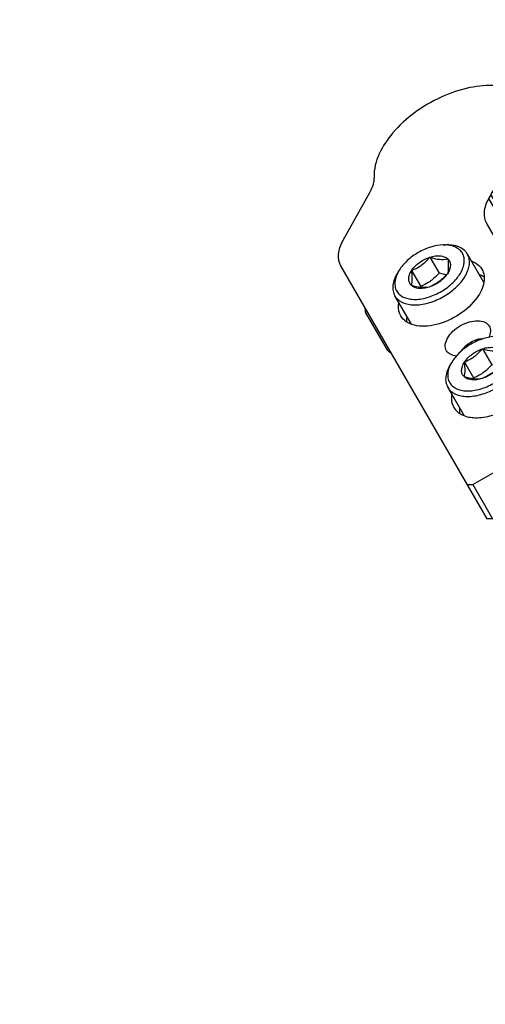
# Model space of a CAD drawing. Header units: millimetres. Extents: x 0 to 7560, y 0 to 5346.
# Tile 25 of 149: x 1274 to 1321, y 1489 to 1589. Entities that reach past the tile are written whole.
import ezdxf

# ---------------------------------------------------------------- set-up
doc = ezdxf.new("R2010")
doc.units = ezdxf.units.MM
for name, color, linetype in [('A2300601_ABL1316', 7, 'Continuous'), ('DUMMY_BOLT_M3_8_SWPW_PBL1532', 7, 'Continuous'), ('DUMMY_BOLT_M5_10_PBL1318', 7, 'Continuous'), ('DUMMY_BOLT_M5_10_PBL1319', 7, 'Continuous'), ('M2302201_PBL1317', 7, 'Continuous'), ('MISUMI_MS5-8_PBL1912', 7, 'Continuous'), ('아래쪽_5_VBL1311', 7, 'Continuous')]:
    doc.layers.add(name, color=color, linetype=linetype)
doc.styles.add('ROMANS', font='romans.shx', dxfattribs={"oblique": 10, "bigfont": 'whgtxt.shx'})
doc.dimstyles.new('zeus', dxfattribs={"dimtxt": 30, "dimasz": 25, "dimexe": 1, "dimexo": 1, "dimgap": 10, "dimtad": 1, "dimdsep": 46, "dimtxsty": 'ROMANS', "dimcen": 0, "dimclrd": 1, "dimclre": 1, "dimclrt": 2, "dimazin": 2, "dimtfac": 1, "dimtmove": 0, "dimatfit": 3, "dimfxl": 1, "dimarcsym": 0})

# ---------------------------------------------------------------- blocks, each defined once
blk = doc.blocks.new('M2302201_PBL1317', base_point=(1631.17, 1530.23))
at = {"layer": 'M2302201_PBL1317', "color": 7}
for p, q in [((1638.81, 1546.81), (1636.8, 1550.28)), ((1636, 1539.3), (1634, 1542.78)), ((1620.3, 1541.34), (1617.59, 1536.49)), ((1632.44, 1540.78), (1632.65, 1541.16)), ((1634.44, 1537.3), (1632.44, 1540.78)), ((1634.66, 1537.69), (1632.65, 1541.16)), ((1645.21, 1515.72), (1632.22, 1538.22)), ((1634.44, 1537.3), (1634.66, 1537.69)), ((1617.38, 1533.93), (1632.22, 1508.22)), ((1630.8, 1511.69), (1642.92, 1518.69)), ((1642.92, 1518.69), (1643.2, 1519.2)), ((1642.92, 1518.69), (1644.93, 1515.21)), ((1645.21, 1515.72), (1644.93, 1515.21)), ((1632.8, 1508.21), (1644.93, 1515.21)), ((1630.21, 1511.7), (1630.8, 1511.69)), ((1630.8, 1511.69), (1632.8, 1508.21)), ((1632.8, 1508.21), (1632.22, 1508.22))]:
    blk.add_line(p, q, dxfattribs=at)
for points, knots in [([(1636.8, 1550.28), (1636.48, 1550.84), (1635.36, 1551.83), (1633.06, 1552.37), (1630.35, 1552.13), (1627.52, 1551.17), (1624.84, 1549.58), (1622.14, 1547.13), (1620.73, 1544.58), (1620.77, 1542.96)], [0, 0, 0, 0, 0.092209, 0.200707, 0.330117, 0.475212, 0.625642, 0.769603, 1, 1, 1, 1]), ([(1634, 1542.78), (1634.65, 1543.35), (1635.79, 1544.55), (1636.96, 1546.55), (1637.4, 1548.54), (1637.09, 1549.79), (1636.8, 1550.28)], [0, 0, 0, 0, 0.303968, 0.572645, 0.800852, 1, 1, 1, 1]), ([(1636, 1539.3), (1636.66, 1539.87), (1637.8, 1541.07), (1638.96, 1543.08), (1639.4, 1545.07), (1639.09, 1546.31), (1638.81, 1546.81)], [0, 0, 0, 0, 0.303968, 0.572645, 0.800852, 1, 1, 1, 1]), ([(1620.77, 1542.96), (1620.77, 1542.83), (1620.73, 1542.27), (1620.52, 1541.72), (1620.3, 1541.34)], [0, 0, 0, 0, 0.228301, 1, 1, 1, 1]), ([(1632.65, 1541.16), (1632.73, 1541.31), (1633.11, 1541.9), (1633.59, 1542.42), (1634, 1542.78)], [0, 0, 0, 0, 0.234412, 1, 1, 1, 1]), ([(1632.22, 1538.22), (1632.02, 1538.56), (1631.87, 1539.5), (1632.2, 1540.35), (1632.44, 1540.78)], [0, 0, 0, 0, 0.452979, 1, 1, 1, 1]), ([(1636, 1539.3), (1635.86, 1539.18), (1635.35, 1538.7), (1634.91, 1538.14), (1634.66, 1537.69)], [0, 0, 0, 0, 0.264841, 1, 1, 1, 1]), ([(1634.44, 1537.3), (1634.21, 1536.88), (1633.87, 1536.03), (1634.03, 1535.09), (1634.23, 1534.74)], [0, 0, 0, 0, 0.547021, 1, 1, 1, 1]), ([(1617.59, 1536.49), (1617.36, 1536.06), (1617.02, 1535.21), (1617.18, 1534.27), (1617.38, 1533.93)], [0, 0, 0, 0, 0.547021, 1, 1, 1, 1]), ([(1630.68, 1534.42), (1630.79, 1534.37), (1631.2, 1534.19), (1631.56, 1533.86), (1631.73, 1533.58)], [0, 0, 0, 0, 0.269172, 1, 1, 1, 1]), ([(1631.73, 1533.58), (1631.95, 1533.19), (1632.06, 1532.09), (1631.57, 1531.17), (1631.24, 1530.71)], [0, 0, 0, 0, 0.443135, 1, 1, 1, 1]), ([(1631.24, 1530.71), (1630.76, 1530.03), (1629.48, 1528.87), (1627.54, 1527.99), (1625.95, 1527.75), (1624.91, 1527.83), (1624.04, 1528.17), (1623.63, 1528.6), (1623.5, 1528.83)], [0, 0, 0, 0, 0.277426, 0.564916, 0.695821, 0.811355, 0.911005, 1, 1, 1, 1]), ([(1623.5, 1528.83), (1623.44, 1528.92), (1623.26, 1529.33), (1623.24, 1529.81), (1623.3, 1530.15)], [0, 0, 0, 0, 0.238744, 1, 1, 1, 1]), ([(1628.13, 1525.3), (1628.03, 1525.48), (1627.95, 1525.95), (1628.23, 1526.65), (1628.77, 1527.32), (1629.53, 1527.88), (1630.4, 1528.25), (1631.25, 1528.39), (1631.99, 1528.28), (1632.36, 1527.98), (1632.46, 1527.8)], [0, 0, 0, 0, 0.095059, 0.209831, 0.34778, 0.5, 0.65222, 0.790169, 0.904941, 1, 1, 1, 1]), ([(1632.46, 1527.8), (1632.55, 1527.65), (1632.64, 1527.24), (1632.51, 1526.85), (1632.42, 1526.66)], [0, 0, 0, 0, 0.459062, 1, 1, 1, 1]), ([(1629.13, 1524.76), (1628.92, 1524.78), (1628.53, 1524.87), (1628.22, 1525.15), (1628.13, 1525.3)], [0, 0, 0, 0, 0.540645, 1, 1, 1, 1]), ([(1637.09, 1524.28), (1637.04, 1524.37), (1636.78, 1524.74), (1636.37, 1525), (1636.05, 1525.12)], [0, 0, 0, 0, 0.238744, 1, 1, 1, 1]), ([(1628.87, 1519.53), (1629.06, 1519.2), (1629.76, 1518.63), (1631.17, 1518.41), (1632.79, 1518.67), (1634.43, 1519.39), (1635.87, 1520.45), (1636.91, 1521.72), (1637.43, 1523.06), (1637.28, 1523.95), (1637.09, 1524.28)], [0, 0, 0, 0, 0.095053, 0.209831, 0.347781, 0.5, 0.652219, 0.790169, 0.904947, 1, 1, 1, 1]), ([(1628.66, 1520.86), (1628.64, 1520.74), (1628.6, 1520.29), (1628.7, 1519.81), (1628.87, 1519.53)], [0, 0, 0, 0, 0.269172, 1, 1, 1, 1]), ([(1633.5, 1516), (1633.4, 1516.18), (1633.32, 1516.65), (1633.6, 1517.35), (1634.14, 1518.02), (1634.9, 1518.58), (1635.76, 1518.95), (1636.62, 1519.09), (1637.36, 1518.98), (1637.73, 1518.68), (1637.83, 1518.5)], [0, 0, 0, 0, 0.095059, 0.209831, 0.34778, 0.5, 0.65222, 0.790169, 0.904941, 1, 1, 1, 1]), ([(1637.83, 1518.5), (1637.93, 1518.33), (1638.01, 1517.86), (1637.73, 1517.16), (1637.19, 1516.49), (1636.43, 1515.93), (1635.57, 1515.55), (1634.71, 1515.41), (1633.97, 1515.53), (1633.6, 1515.83), (1633.5, 1516)], [0, 0, 0, 0, 0.095059, 0.209831, 0.34778, 0.5, 0.65222, 0.790169, 0.904941, 1, 1, 1, 1])]:
    blk.add_open_spline(points, degree=3, knots=knots, dxfattribs=at)
for points in [[(1631.95, 1532.79), (1631.81, 1532.88), (1631.66, 1532.96), (1631.51, 1533.02)], [(1624.09, 1528.74), (1624.07, 1528.57), (1624.06, 1528.4), (1624.07, 1528.24)], [(1637.32, 1523.49), (1637.18, 1523.58), (1637.03, 1523.66), (1636.88, 1523.72)], [(1629.46, 1519.44), (1629.44, 1519.27), (1629.43, 1519.11), (1629.44, 1518.94)]]:
    blk.add_open_spline(points, degree=3, dxfattribs=at)
blk = doc.blocks.new('DUMMY_BOLT_M5_10_PBL1318', base_point=(1627.3, 1532.03))
at = {"layer": 'DUMMY_BOLT_M5_10_PBL1318', "color": 7}
for p, q in [((1627.79, 1536.05), (1628.09, 1536.06)), ((1626.44, 1534.8), (1627.37, 1533.19)), ((1631.92, 1532.25), (1630.25, 1535.13)), ((1623.32, 1533.48), (1623.16, 1533.22)), ((1624.59, 1533.46), (1625.52, 1531.84)), ((1624.56, 1528), (1622.89, 1530.88))]:
    blk.add_line(p, q, dxfattribs=at)
for centre, radius, start, end in [((1627.9, 1532.43), 3.62, 86.9577, 91.8231), ((1626.4, 1531.57), 3.62, 148.1799, 152.9975), ((1613.93, 1530.47), 11.68, 6.2317, 6.7656)]:
    blk.add_arc(centre, radius, start, end, dxfattribs=at)
for points, knots in [([(1627.79, 1536.05), (1627.36, 1536.04), (1626.48, 1535.87), (1625.24, 1535.32), (1624.14, 1534.52), (1623.55, 1533.84), (1623.32, 1533.48)], [0, 0, 0, 0, 0.239278, 0.500007, 0.760731, 1, 1, 1, 1]), ([(1623.33, 1531.04), (1623.57, 1530.81), (1624.08, 1530.59), (1624.82, 1530.5), (1625.7, 1530.55), (1626.86, 1530.89), (1628.14, 1531.61), (1629.18, 1532.56), (1629.76, 1533.49), (1629.94, 1534.23), (1629.94, 1534.73), (1629.79, 1535.18), (1629.6, 1535.43), (1629.49, 1535.53)], [0, 0, 0, 0, 0.102107, 0.162054, 0.227953, 0.373493, 0.527197, 0.67421, 0.801978, 0.857126, 0.907029, 0.953675, 1, 1, 1, 1]), ([(1629.97, 1535.49), (1629.75, 1535.7), (1629.13, 1536.01), (1628.45, 1536.07), (1628.09, 1536.06)], [0, 0, 0, 0, 0.456725, 1, 1, 1, 1]), ([(1629.49, 1535.53), (1629.32, 1535.69), (1628.87, 1535.95), (1628.36, 1536.04), (1628.09, 1536.05)], [0, 0, 0, 0, 0.463439, 1, 1, 1, 1]), ([(1630.25, 1535.13), (1630.19, 1535.23), (1630.1, 1535.35), (1630, 1535.46), (1629.97, 1535.49)], [0, 0, 0, 0, 0.746817, 1, 1, 1, 1]), ([(1623.17, 1530.53), (1623.42, 1530.29), (1623.94, 1530.05), (1624.7, 1529.94), (1625.61, 1529.97), (1626.81, 1530.27), (1628.18, 1530.96), (1629.34, 1531.9), (1630.06, 1532.85), (1630.38, 1533.63), (1630.48, 1534.18), (1630.45, 1534.69), (1630.33, 1535), (1630.25, 1535.13)], [0, 0, 0, 0, 0.100033, 0.158205, 0.221973, 0.363125, 0.514084, 0.661902, 0.794573, 0.853022, 0.905947, 0.954296, 1, 1, 1, 1]), ([(1624.59, 1533.46), (1624.8, 1533.77), (1625.36, 1534.32), (1626.06, 1534.68), (1626.44, 1534.8)], [0, 0, 0, 0, 0.485192, 1, 1, 1, 1]), ([(1624.59, 1533.46), (1624.94, 1533.6), (1625.63, 1533.97), (1626.19, 1534.51), (1626.44, 1534.8)], [0, 0, 0, 0, 0.493479, 1, 1, 1, 1]), ([(1626.44, 1534.8), (1626.62, 1534.86), (1627.04, 1534.96), (1627.68, 1534.96), (1628.11, 1534.77), (1628.26, 1534.63)], [0, 0, 0, 0, 0.295876, 0.683918, 1, 1, 1, 1]), ([(1626.44, 1534.8), (1626.76, 1534.7), (1627.36, 1534.55), (1627.98, 1534.58), (1628.26, 1534.63)], [0, 0, 0, 0, 0.544713, 1, 1, 1, 1]), ([(1628.26, 1534.63), (1628.29, 1534.34), (1628.34, 1533.83), (1628.28, 1533.32), (1628.22, 1533.12)], [0, 0, 0, 0, 0.58009, 1, 1, 1, 1]), ([(1628.26, 1534.63), (1628.34, 1534.55), (1628.49, 1534.34), (1628.55, 1533.95), (1628.45, 1533.52), (1628.31, 1533.25), (1628.22, 1533.12)], [0, 0, 0, 0, 0.219272, 0.447073, 0.70448, 1, 1, 1, 1]), ([(1624.56, 1531.94), (1624.47, 1532.02), (1624.33, 1532.23), (1624.27, 1532.63), (1624.36, 1533.05), (1624.5, 1533.32), (1624.59, 1533.46)], [0, 0, 0, 0, 0.219272, 0.447073, 0.70448, 1, 1, 1, 1]), ([(1624.56, 1531.94), (1624.62, 1532.15), (1624.68, 1532.66), (1624.63, 1533.16), (1624.59, 1533.46)], [0, 0, 0, 0, 0.419913, 1, 1, 1, 1]), ([(1623.16, 1533.22), (1623.04, 1533.02), (1622.83, 1532.61), (1622.67, 1531.99), (1622.67, 1531.39), (1622.8, 1531.04), (1622.89, 1530.88)], [0, 0, 0, 0, 0.289774, 0.549323, 0.782543, 1, 1, 1, 1]), ([(1623.17, 1533.21), (1623.07, 1533.01), (1622.92, 1532.62), (1622.85, 1532.01), (1622.98, 1531.46), (1623.2, 1531.16), (1623.33, 1531.04)], [0, 0, 0, 0, 0.287611, 0.542133, 0.773496, 1, 1, 1, 1]), ([(1626.52, 1532.39), (1626.44, 1532.33), (1626.13, 1532.12), (1625.79, 1531.95), (1625.52, 1531.84)], [0, 0, 0, 0, 0.253788, 1, 1, 1, 1]), ([(1628.22, 1533.12), (1627.97, 1532.83), (1627.41, 1532.28), (1626.72, 1531.92), (1626.37, 1531.77)], [0, 0, 0, 0, 0.506521, 1, 1, 1, 1]), ([(1628.22, 1533.12), (1628.02, 1532.81), (1627.45, 1532.25), (1626.75, 1531.89), (1626.37, 1531.77)], [0, 0, 0, 0, 0.485192, 1, 1, 1, 1]), ([(1628.13, 1533.01), (1628.06, 1533.02), (1627.81, 1533.06), (1627.56, 1533.13), (1627.37, 1533.19)], [0, 0, 0, 0, 0.24099, 1, 1, 1, 1]), ([(1626.37, 1531.77), (1626.1, 1531.72), (1625.48, 1531.69), (1624.88, 1531.84), (1624.56, 1531.94)], [0, 0, 0, 0, 0.45529, 1, 1, 1, 1]), ([(1626.37, 1531.77), (1626.2, 1531.71), (1625.77, 1531.62), (1625.13, 1531.61), (1624.7, 1531.8), (1624.56, 1531.94)], [0, 0, 0, 0, 0.295876, 0.683918, 1, 1, 1, 1]), ([(1622.89, 1530.88), (1622.94, 1530.79), (1623.03, 1530.66), (1623.14, 1530.56), (1623.17, 1530.53)], [0, 0, 0, 0, 0.746817, 1, 1, 1, 1])]:
    blk.add_open_spline(points, degree=3, knots=knots, dxfattribs=at)
blk.add_open_spline([(1627.37, 1533.19), (1627.12, 1532.9), (1626.83, 1532.62), (1626.52, 1532.39)], degree=3, dxfattribs=at)
blk = doc.blocks.new('DUMMY_BOLT_M5_10_PBL1319', base_point=(1632.66, 1522.73))
at = {"layer": 'DUMMY_BOLT_M5_10_PBL1319', "color": 7}
for p, q in [((1633.15, 1526.75), (1633.46, 1526.76)), ((1631.79, 1525.5), (1632.72, 1523.88)), ((1637.28, 1522.95), (1635.62, 1525.84)), ((1628.69, 1524.18), (1628.53, 1523.92)), ((1629.95, 1524.14), (1630.88, 1522.53)), ((1629.92, 1518.7), (1628.26, 1521.59))]:
    blk.add_line(p, q, dxfattribs=at)
for centre, radius, start, end in [((1633.27, 1523.14), 3.62, 86.9529, 91.8227), ((1631.77, 1522.27), 3.62, 148.1811, 152.9843), ((1618.99, 1521.02), 11.99, 6.796, 7.2511)]:
    blk.add_arc(centre, radius, start, end, dxfattribs=at)
for points, knots in [([(1633.15, 1526.75), (1632.73, 1526.74), (1631.85, 1526.57), (1630.6, 1526.02), (1629.5, 1525.22), (1628.92, 1524.54), (1628.69, 1524.18)], [0, 0, 0, 0, 0.239279, 0.500008, 0.760732, 1, 1, 1, 1]), ([(1635.32, 1526.2), (1635.1, 1526.41), (1634.49, 1526.72), (1633.82, 1526.77), (1633.46, 1526.76)], [0, 0, 0, 0, 0.457164, 1, 1, 1, 1]), ([(1634.84, 1526.24), (1634.67, 1526.4), (1634.23, 1526.65), (1633.73, 1526.74), (1633.46, 1526.75)], [0, 0, 0, 0, 0.463851, 1, 1, 1, 1]), ([(1628.55, 1521.22), (1628.8, 1520.99), (1629.33, 1520.74), (1630.09, 1520.64), (1631, 1520.67), (1632.2, 1520.98), (1633.56, 1521.67), (1634.72, 1522.61), (1635.43, 1523.56), (1635.75, 1524.34), (1635.85, 1524.88), (1635.81, 1525.39), (1635.7, 1525.7), (1635.62, 1525.84)], [0, 0, 0, 0, 0.100323, 0.158656, 0.222556, 0.363837, 0.514735, 0.662365, 0.794818, 0.853175, 0.906028, 0.954329, 1, 1, 1, 1]), ([(1628.71, 1521.73), (1628.95, 1521.51), (1629.47, 1521.28), (1630.21, 1521.2), (1631.1, 1521.26), (1632.26, 1521.6), (1633.53, 1522.33), (1634.56, 1523.28), (1635.14, 1524.21), (1635.31, 1524.95), (1635.3, 1525.45), (1635.15, 1525.9), (1634.96, 1526.14), (1634.84, 1526.24)], [0, 0, 0, 0, 0.102501, 0.162689, 0.228811, 0.374645, 0.52836, 0.675098, 0.802403, 0.857321, 0.90705, 0.953622, 1, 1, 1, 1]), ([(1629.95, 1524.14), (1630.16, 1524.46), (1630.72, 1525.01), (1631.42, 1525.37), (1631.79, 1525.5)], [0, 0, 0, 0, 0.484544, 1, 1, 1, 1]), ([(1629.95, 1524.14), (1630.3, 1524.29), (1630.99, 1524.66), (1631.54, 1525.2), (1631.79, 1525.5)], [0, 0, 0, 0, 0.493179, 1, 1, 1, 1]), ([(1631.79, 1525.5), (1631.97, 1525.56), (1632.56, 1525.7), (1633.3, 1525.64), (1633.62, 1525.34)], [0, 0, 0, 0, 0.300429, 1, 1, 1, 1]), ([(1631.79, 1525.5), (1632.11, 1525.4), (1632.72, 1525.26), (1633.34, 1525.29), (1633.62, 1525.34)], [0, 0, 0, 0, 0.54407, 1, 1, 1, 1]), ([(1633.62, 1525.34), (1633.65, 1525.05), (1633.71, 1524.55), (1633.66, 1524.04), (1633.6, 1523.83)], [0, 0, 0, 0, 0.58093, 1, 1, 1, 1]), ([(1633.62, 1525.34), (1633.71, 1525.26), (1633.85, 1525.05), (1633.92, 1524.66), (1633.83, 1524.24), (1633.69, 1523.97), (1633.6, 1523.83)], [0, 0, 0, 0, 0.220007, 0.447804, 0.70483, 1, 1, 1, 1]), ([(1635.62, 1525.84), (1635.56, 1525.94), (1635.46, 1526.06), (1635.35, 1526.17), (1635.32, 1526.2)], [0, 0, 0, 0, 0.746525, 1, 1, 1, 1]), ([(1628.53, 1523.92), (1628.41, 1523.72), (1628.2, 1523.31), (1628.03, 1522.69), (1628.04, 1522.1), (1628.17, 1521.74), (1628.26, 1521.59)], [0, 0, 0, 0, 0.289774, 0.549323, 0.782543, 1, 1, 1, 1]), ([(1628.54, 1523.91), (1628.44, 1523.71), (1628.28, 1523.31), (1628.22, 1522.7), (1628.36, 1522.15), (1628.58, 1521.85), (1628.71, 1521.73)], [0, 0, 0, 0, 0.287669, 0.541988, 0.773182, 1, 1, 1, 1]), ([(1629.94, 1522.63), (1629.85, 1522.72), (1629.7, 1522.92), (1629.64, 1523.31), (1629.73, 1523.74), (1629.87, 1524.01), (1629.95, 1524.14)], [0, 0, 0, 0, 0.220007, 0.447804, 0.70483, 1, 1, 1, 1]), ([(1629.94, 1522.63), (1629.99, 1522.84), (1630.04, 1523.35), (1629.99, 1523.85), (1629.95, 1524.14)], [0, 0, 0, 0, 0.419073, 1, 1, 1, 1]), ([(1633.6, 1523.83), (1633.35, 1523.54), (1632.79, 1522.99), (1632.11, 1522.63), (1631.76, 1522.48)], [0, 0, 0, 0, 0.506821, 1, 1, 1, 1]), ([(1633.6, 1523.83), (1633.4, 1523.52), (1632.83, 1522.96), (1632.14, 1522.6), (1631.76, 1522.48)], [0, 0, 0, 0, 0.484544, 1, 1, 1, 1]), ([(1633.49, 1523.71), (1633.43, 1523.72), (1633.17, 1523.76), (1632.92, 1523.83), (1632.72, 1523.88)], [0, 0, 0, 0, 0.240956, 1, 1, 1, 1]), ([(1631.76, 1522.48), (1631.48, 1522.42), (1630.86, 1522.39), (1630.26, 1522.54), (1629.94, 1522.63)], [0, 0, 0, 0, 0.455934, 1, 1, 1, 1]), ([(1631.76, 1522.48), (1631.58, 1522.42), (1630.99, 1522.27), (1630.26, 1522.34), (1629.94, 1522.63)], [0, 0, 0, 0, 0.300429, 1, 1, 1, 1]), ([(1631.88, 1523.08), (1631.8, 1523.03), (1631.49, 1522.81), (1631.15, 1522.64), (1630.88, 1522.53)], [0, 0, 0, 0, 0.2539, 1, 1, 1, 1]), ([(1628.26, 1521.59), (1628.32, 1521.48), (1628.41, 1521.36), (1628.52, 1521.25), (1628.55, 1521.22)], [0, 0, 0, 0, 0.746525, 1, 1, 1, 1])]:
    blk.add_open_spline(points, degree=3, knots=knots, dxfattribs=at)
blk.add_open_spline([(1632.72, 1523.88), (1632.47, 1523.59), (1632.19, 1523.31), (1631.88, 1523.08)], degree=3, dxfattribs=at)
blk = doc.blocks.new('DUMMY_BOLT_M3_8_SWPW_PBL1532', base_point=(1621.23, 1527.34))
at = {"layer": 'DUMMY_BOLT_M3_8_SWPW_PBL1532', "color": 7}
blk.add_line((1622.17, 1525.33), (1619.92, 1529.23), dxfattribs=at)
for centre, start, end in [((1620.35, 1529.48), 166.3923, 210), ((1622.6, 1525.58), 210, 253.6077)]:
    blk.add_arc(centre, 0.5, start, end, dxfattribs=at)
blk = doc.blocks.new('MISUMI_MS5-8_PBL1912', base_point=(1630.63, 1525.87))
at = {"layer": 'MISUMI_MS5-8_PBL1912', "color": 7}
blk.add_open_spline([(1631.7, 1526.52), (1630.87, 1526.4), (1630.04, 1525.9), (1629.55, 1525.22)], degree=3, dxfattribs=at)
blk = doc.blocks.new('A2300601_ABL1316', base_point=(1787.6, 1278.08))
at = {"layer": 'DUMMY_BOLT_M3_8_SWPW_PBL1532'}
blk.add_blockref('DUMMY_BOLT_M3_8_SWPW_PBL1532', (1621.23, 1527.34), dxfattribs=at)
at = {"layer": 'DUMMY_BOLT_M5_10_PBL1318'}
blk.add_blockref('DUMMY_BOLT_M5_10_PBL1318', (1627.3, 1532.03), dxfattribs=at)
at = {"layer": 'DUMMY_BOLT_M5_10_PBL1319'}
blk.add_blockref('DUMMY_BOLT_M5_10_PBL1319', (1632.66, 1522.73), dxfattribs=at)
at = {"layer": 'M2302201_PBL1317'}
blk.add_blockref('M2302201_PBL1317', (1631.17, 1530.23), dxfattribs=at)
at = {"layer": 'MISUMI_MS5-8_PBL1912'}
blk.add_blockref('MISUMI_MS5-8_PBL1912', (1630.63, 1525.87), dxfattribs=at)
blk = doc.blocks.new('아래쪽_5_VBL1311', base_point=(2149.54, 993.35))
at = {"layer": 'A2300601_ABL1316'}
blk.add_blockref('A2300601_ABL1316', (1787.6, 1278.08), dxfattribs=at)
blk = doc.blocks.new('*D2351')
at = {"color": 1, "lineweight": -2, "ltscale": 0.3, "transparency": 16777216}
for p, q in [((1767.37, 1407.45), (1496.23, 1877.08)), ((1475.08, 1863.71), (1296.24, 1760.46)), ((1477.19, 1397.06), (1274.09, 1748.83))]:
    blk.add_line(p, q, dxfattribs=at)
at = {"color": 1, "ltscale": 0.3, "transparency": 16777216}
for points in [[(1473, 1867.32), (1477.16, 1860.1), (1496.73, 1876.21)], [(1294.16, 1764.07), (1298.33, 1756.85), (1274.59, 1747.96)]]:
    blk.add_solid(points, dxfattribs=at)
at = {"layer": 'Defpoints', "color": 0, "ltscale": 0.3, "transparency": 16777216}
for p in [(1274.59, 1747.96), (1767.87, 1406.58), (1477.69, 1396.19)]:
    blk.add_point(p, dxfattribs=at)
at = {"color": 2, "ltscale": 0.3, "transparency": 16777216, "insert": (1373.16, 1833.74), "char_height": 30, "attachment_point": 5, "rotation": 30, "style": 'ROMANS'}
blk.add_mtext('256.5', dxfattribs=at)

msp = doc.modelspace()

# ---------------------------------------------------------------- block references
at = {"layer": '아래쪽_5_VBL1311'}
msp.add_blockref('아래쪽_5_VBL1311', (1838.846, 1023.804), dxfattribs=at)

# ---------------------------------------------------------------- dimensions: what is measured, and where the dimension line sits
at = {"ltscale": 0.3}
dim = msp.add_linear_dim(base=(1274.594, 1747.962), p1=(1767.872, 1406.579), p2=(1477.687, 1396.195), angle=210, dimstyle='zeus', dxfattribs=at)
dim.commit()
dim.dimension.update_dxf_attribs({"geometry": '*D2351', "text_midpoint": (1373.162, 1833.737)})

doc.saveas('drawing.dxf')
